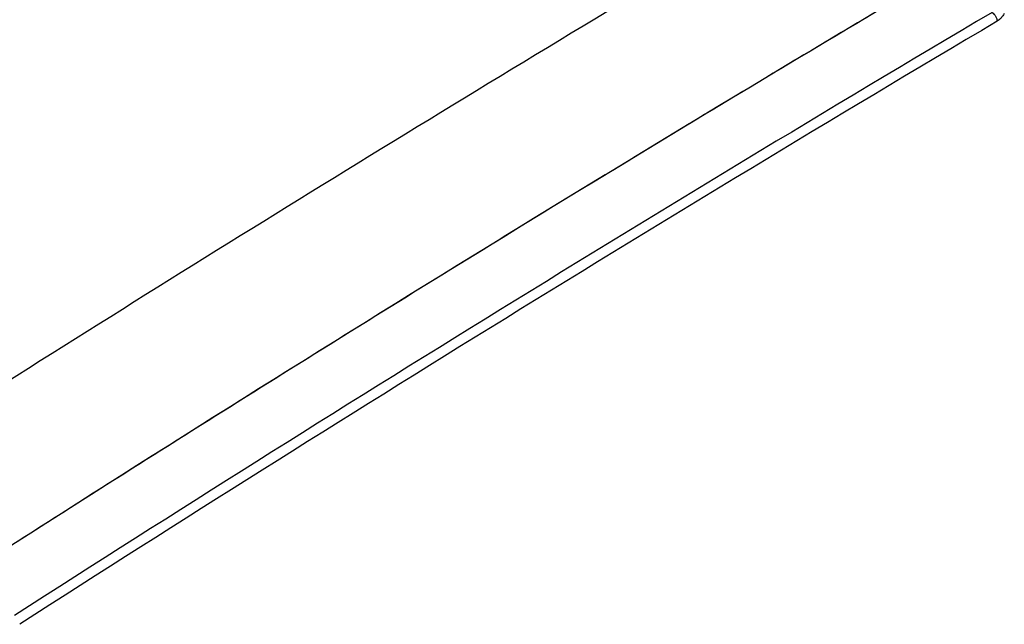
# Model space of a CAD drawing. Header units: millimetres. Extents: x 0 to 841, y 0 to 594.
# Tile 71 of 77: x 715 to 749, y 475 to 496. Entities that reach past the tile are written whole.
import ezdxf

# ---------------------------------------------------------------- set-up
doc = ezdxf.new("R2010")
doc.units = ezdxf.units.MM
doc.header["$LTSCALE"] = 46.255
doc.layers.get('0').update_dxf_attribs({"linetype": 'CONTINUOUS'})
doc.layers.add('ROUNDS', color=7, linetype='CONTINUOUS')

msp = doc.modelspace()

# ---------------------------------------------------------------- linework, layer by layer
at = {"color": 7, "linetype": 'CONTINUOUS'}
for p, q in [((738.1806, 492.4984), (738.1736, 492.4942)), ((729.8539, 487.4132), (729.84, 487.4047)), ((721.5302, 482.2268), (721.5094, 482.2137))]:
    msp.add_line(p, q, dxfattribs=at)
for centre, radius, start, end in [((1299.4674, -436.1294), 1085.0772, 120.6373518, 122.7060299), ((1288.6782, -418.0975), 1064.0641, 120.632289, 121.1549143), ((1297.3764, -432.5106), 1080.8986, 121.1546565, 121.6714069), ((1306.2424, -446.9064), 1097.8055, 121.671589, 122.1825923), ((1315.2696, -461.2747), 1114.7743, 122.1832048, 122.6885878)]:
    msp.add_arc(centre, radius, start, end, dxfattribs=at)
at = {"color": 9, "linetype": 'CONTINUOUS'}
for centre, radius, start, end in [((1301.3253, -437.1777), 1084.8951, 120.6355956, 122.702102), ((1301.53, -437.5194), 1084.9463, 120.635935, 122.7018897)]:
    msp.add_arc(centre, radius, start, end, dxfattribs=at)
for points, knots in [([(748.4887, 496.2939), (748.5131, 496.2788), (748.5592, 496.2387), (748.6132, 496.1641), (748.6503, 496.0803), (748.6613, 496.0209), (748.6616, 495.9927)], [0, 0, 0, 0, 0.2397798, 0.5029847, 0.7645732, 1, 1, 1, 1]), ([(748.9069, 496.2538), (748.8754, 496.1992), (748.8039, 496.1012), (748.711, 496.022), (748.6618, 495.9929)], [0, 0, 0, 0, 0.5247566, 1, 1, 1, 1])]:
    msp.add_open_spline(points, degree=3, knots=knots, dxfattribs=at)
at = {"layer": 'ROUNDS', "color": 7, "linetype": 'CONTINUOUS'}
for centre, radius, start, end in [((1275.7435, -426.8687), 1092.8815, 120.8194904, 122.4040275), ((1294.4911, -432.8449), 1084.4121, 120.8129446, 122.4098519)]:
    msp.add_arc(centre, radius, start, end, dxfattribs=at)

doc.saveas('drawing.dxf')
